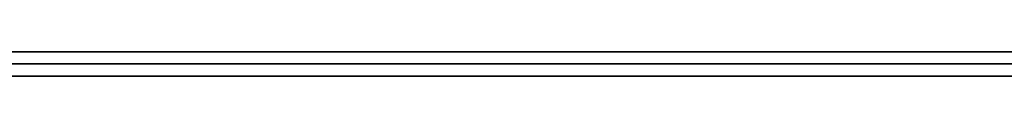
# Model space of a CAD drawing. Extents: x -3.09 to 3.09, y -0.36 to 1.94.
# Tile 94 of 168: x -0.87789 to -0.861605, y 1.8416 to 1.842. Entities that reach past the tile are written whole.
import ezdxf

# ---------------------------------------------------------------- set-up
doc = ezdxf.new("R2010")
doc.units = 0
doc.layers.get('0').update_dxf_attribs({"linetype": 'CONTINUOUS'})

# ---------------------------------------------------------------- blocks, each defined once
blk = doc.blocks.new('*U1')
at = {"extrusion": (0, 1, 0)}
for p, q in [((-3.01875, 1.842, 0.83), (3.01875, 1.842, 0.83)), ((3.01875, 1.842, -0.83), (-3.01875, 1.842, -0.83)), ((-2.92375, 1.842, -0.815), (2.92375, 1.842, -0.815)), ((2.92375, 1.842, 0.815), (-2.92375, 1.842, 0.815)), ((2.92375, 1.842, -0.7525), (-2.92375, 1.842, -0.7525)), ((-2.92375, 1.842, 0.7525), (2.92375, 1.842, 0.7525)), ((-2.45875, 1.842, -0.25), (-0.01875, 1.842, -0.25)), ((-0.01875, 1.842, 0.25), (-2.45875, 1.842, 0.25)), ((-2.45875, 1.8418, 0.25), (-0.01875, 1.8418, 0.25)), ((-0.01875, 1.8418, -0.25), (-2.45875, 1.8418, -0.25)), ((2.92375, 1.8416, -0.815), (-2.92375, 1.8416, -0.815)), ((-2.92375, 1.8416, 0.815), (2.92375, 1.8416, 0.815)), ((2.92375, 1.8416, -0.7525), (-2.92375, 1.8416, -0.7525)), ((-2.92375, 1.8416, 0.7525), (2.92375, 1.8416, 0.7525))]:
    blk.add_line(p, q, dxfattribs=at)
at = {"extrusion": (0, 0, -1)}
for p, q in [((-3.01875, 1.842, 0.83), (3.01875, 1.842, 0.83)), ((2.92375, 1.842, -0.7525), (-2.92375, 1.842, -0.7525)), ((2.92375, 1.842, 0.815), (-2.92375, 1.842, 0.815)), ((-0.01875, 1.842, 0.25), (-2.45875, 1.842, 0.25)), ((-2.45875, 1.8418, 0.25), (-0.01875, 1.8418, 0.25)), ((2.92375, 1.8416, -0.7525), (-2.92375, 1.8416, -0.7525)), ((-2.92375, 1.8416, 0.815), (2.92375, 1.8416, 0.815))]:
    blk.add_line(p, q, dxfattribs=at)
for p, q in [((3.01875, 1.842, -0.83), (-3.01875, 1.842, -0.83)), ((-2.92375, 1.842, 0.7525), (2.92375, 1.842, 0.7525)), ((-2.92375, 1.842, -0.815), (2.92375, 1.842, -0.815)), ((-2.45875, 1.842, -0.25), (-0.01875, 1.842, -0.25)), ((-0.01875, 1.8418, -0.25), (-2.45875, 1.8418, -0.25)), ((-2.92375, 1.8416, 0.7525), (2.92375, 1.8416, 0.7525)), ((2.92375, 1.8416, -0.815), (-2.92375, 1.8416, -0.815))]:
    blk.add_line(p, q)
for points in [[(-0.861605, 1.842, 0.513183), (-0.861825, 1.842, 0.513183), (-0.862045, 1.842, 0.513182), (-0.862264, 1.842, 0.51318), (-0.862483, 1.842, 0.513177), (-0.862702, 1.842, 0.513174), (-0.86292, 1.842, 0.513169), (-0.863138, 1.842, 0.513164), (-0.863355, 1.842, 0.513159), (-0.863572, 1.842, 0.513152), (-0.863789, 1.842, 0.513145), (-0.864005, 1.842, 0.513137), (-0.864221, 1.842, 0.513128), (-0.864436, 1.842, 0.513118), (-0.864651, 1.842, 0.513108), (-0.864865, 1.842, 0.513097), (-0.865079, 1.842, 0.513085), (-0.865293, 1.842, 0.513072), (-0.865506, 1.842, 0.513059), (-0.865719, 1.842, 0.513044), (-0.865931, 1.842, 0.513029), (-0.866143, 1.842, 0.513013), (-0.866355, 1.842, 0.512997), (-0.866566, 1.842, 0.51298), (-0.866776, 1.842, 0.512962), (-0.866987, 1.842, 0.512943), (-0.867196, 1.842, 0.512923), (-0.867406, 1.842, 0.512903), (-0.867615, 1.842, 0.512881), (-0.867823, 1.842, 0.51286), (-0.868031, 1.842, 0.512837), (-0.868239, 1.842, 0.512813), (-0.868446, 1.842, 0.512789), (-0.868653, 1.842, 0.512764), (-0.86886, 1.842, 0.512738), (-0.869066, 1.842, 0.512712), (-0.869271, 1.842, 0.512684), (-0.869476, 1.842, 0.512656), (-0.869681, 1.842, 0.512627), (-0.869886, 1.842, 0.512598), (-0.87009, 1.842, 0.512567), (-0.870293, 1.842, 0.512536), (-0.870496, 1.842, 0.512504), (-0.870699, 1.842, 0.512472), (-0.870901, 1.842, 0.512438), (-0.871103, 1.842, 0.512404), (-0.871304, 1.842, 0.512369), (-0.871505, 1.842, 0.512333), (-0.871706, 1.842, 0.512296), (-0.871906, 1.842, 0.512259), (-0.872106, 1.842, 0.512221), (-0.872305, 1.842, 0.512182), (-0.872504, 1.842, 0.512142), (-0.872702, 1.842, 0.512102), (-0.8729, 1.842, 0.512061), (-0.873098, 1.842, 0.512019), (-0.873295, 1.842, 0.511976), (-0.873492, 1.842, 0.511933), (-0.873688, 1.842, 0.511888), (-0.873884, 1.842, 0.511843), (-0.87408, 1.842, 0.511798), (-0.874275, 1.842, 0.511751), (-0.874469, 1.842, 0.511704), (-0.874664, 1.842, 0.511656), (-0.874857, 1.842, 0.511607), (-0.875051, 1.842, 0.511557), (-0.875244, 1.842, 0.511507), (-0.875436, 1.842, 0.511455), (-0.875628, 1.842, 0.511404), (-0.87582, 1.842, 0.511351), (-0.876011, 1.842, 0.511297), (-0.876202, 1.842, 0.511243), (-0.876393, 1.842, 0.511188), (-0.876583, 1.842, 0.511132), (-0.876772, 1.842, 0.511076), (-0.876962, 1.842, 0.511018), (-0.87715, 1.842, 0.51096), (-0.877339, 1.842, 0.510901), (-0.877527, 1.842, 0.510842), (-0.877714, 1.842, 0.510781), (-0.877901, 1.842, 0.51072)], [(-0.861605, 1.842, 0.513183), (-0.861825, 1.842, 0.513183), (-0.862045, 1.842, 0.513182), (-0.862264, 1.842, 0.51318), (-0.862483, 1.842, 0.513177), (-0.862702, 1.842, 0.513174), (-0.86292, 1.842, 0.513169), (-0.863138, 1.842, 0.513164), (-0.863355, 1.842, 0.513159), (-0.863572, 1.842, 0.513152), (-0.863789, 1.842, 0.513145), (-0.864005, 1.842, 0.513137), (-0.864221, 1.842, 0.513128), (-0.864436, 1.842, 0.513118), (-0.864651, 1.842, 0.513108), (-0.864865, 1.842, 0.513097), (-0.865079, 1.842, 0.513085), (-0.865293, 1.842, 0.513072), (-0.865506, 1.842, 0.513059), (-0.865719, 1.842, 0.513044), (-0.865931, 1.842, 0.513029), (-0.866143, 1.842, 0.513013), (-0.866355, 1.842, 0.512997), (-0.866566, 1.842, 0.51298), (-0.866776, 1.842, 0.512962), (-0.866987, 1.842, 0.512943), (-0.867196, 1.842, 0.512923), (-0.867406, 1.842, 0.512903), (-0.867615, 1.842, 0.512881), (-0.867823, 1.842, 0.51286), (-0.868031, 1.842, 0.512837), (-0.868239, 1.842, 0.512813), (-0.868446, 1.842, 0.512789), (-0.868653, 1.842, 0.512764), (-0.86886, 1.842, 0.512738), (-0.869066, 1.842, 0.512712), (-0.869271, 1.842, 0.512684), (-0.869476, 1.842, 0.512656), (-0.869681, 1.842, 0.512627), (-0.869886, 1.842, 0.512598), (-0.87009, 1.842, 0.512567), (-0.870293, 1.842, 0.512536), (-0.870496, 1.842, 0.512504), (-0.870699, 1.842, 0.512472), (-0.870901, 1.842, 0.512438), (-0.871103, 1.842, 0.512404), (-0.871304, 1.842, 0.512369), (-0.871505, 1.842, 0.512333), (-0.871706, 1.842, 0.512296), (-0.871906, 1.842, 0.512259), (-0.872106, 1.842, 0.512221), (-0.872305, 1.842, 0.512182), (-0.872504, 1.842, 0.512142), (-0.872702, 1.842, 0.512102), (-0.8729, 1.842, 0.512061), (-0.873098, 1.842, 0.512019), (-0.873295, 1.842, 0.511976), (-0.873492, 1.842, 0.511933), (-0.873688, 1.842, 0.511888), (-0.873884, 1.842, 0.511843), (-0.87408, 1.842, 0.511798), (-0.874275, 1.842, 0.511751), (-0.874469, 1.842, 0.511704), (-0.874664, 1.842, 0.511656), (-0.874857, 1.842, 0.511607), (-0.875051, 1.842, 0.511557), (-0.875244, 1.842, 0.511507), (-0.875436, 1.842, 0.511455), (-0.875628, 1.842, 0.511404), (-0.87582, 1.842, 0.511351), (-0.876011, 1.842, 0.511297), (-0.876202, 1.842, 0.511243), (-0.876393, 1.842, 0.511188), (-0.876583, 1.842, 0.511132), (-0.876772, 1.842, 0.511076), (-0.876962, 1.842, 0.511018), (-0.87715, 1.842, 0.51096), (-0.877339, 1.842, 0.510901), (-0.877527, 1.842, 0.510842), (-0.877714, 1.842, 0.510781), (-0.877901, 1.842, 0.51072)], [(-0.878017, 1.842, 0.411464), (-0.877828, 1.842, 0.411402), (-0.87764, 1.842, 0.41134), (-0.877451, 1.842, 0.41128), (-0.877261, 1.842, 0.41122), (-0.877072, 1.842, 0.411161), (-0.876881, 1.842, 0.411103), (-0.876691, 1.842, 0.411046), (-0.8765, 1.842, 0.410989), (-0.876309, 1.842, 0.410934), (-0.876118, 1.842, 0.410878), (-0.875926, 1.842, 0.410824), (-0.875733, 1.842, 0.410771), (-0.875541, 1.842, 0.410718), (-0.875348, 1.842, 0.410666), (-0.875155, 1.842, 0.410615), (-0.874961, 1.842, 0.410564), (-0.874767, 1.842, 0.410515), (-0.874572, 1.842, 0.410466), (-0.874378, 1.842, 0.410418), (-0.874183, 1.842, 0.41037), (-0.873987, 1.842, 0.410324), (-0.873791, 1.842, 0.410278), (-0.873595, 1.842, 0.410233), (-0.873399, 1.842, 0.410189), (-0.873202, 1.842, 0.410145), (-0.873005, 1.842, 0.410103), (-0.872807, 1.842, 0.410061), (-0.872609, 1.842, 0.410019), (-0.872411, 1.842, 0.409979), (-0.872212, 1.842, 0.409939), (-0.872013, 1.842, 0.409901), (-0.871814, 1.842, 0.409862), (-0.871614, 1.842, 0.409825), (-0.871414, 1.842, 0.409789), (-0.871213, 1.842, 0.409753), (-0.871012, 1.842, 0.409718), (-0.870811, 1.842, 0.409683), (-0.87061, 1.842, 0.40965), (-0.870408, 1.842, 0.409617), (-0.870205, 1.842, 0.409585), (-0.870003, 1.842, 0.409554), (-0.8698, 1.842, 0.409524), (-0.869597, 1.842, 0.409494), (-0.869393, 1.842, 0.409465), (-0.869189, 1.842, 0.409437), (-0.868984, 1.842, 0.40941), (-0.86878, 1.842, 0.409383), (-0.868575, 1.842, 0.409357), (-0.868369, 1.842, 0.409332), (-0.868163, 1.842, 0.409308), (-0.867957, 1.842, 0.409285), (-0.86775, 1.842, 0.409262), (-0.867544, 1.842, 0.40924), (-0.867336, 1.842, 0.409219), (-0.867129, 1.842, 0.409198), (-0.866921, 1.842, 0.409179), (-0.866712, 1.842, 0.40916), (-0.866504, 1.842, 0.409142), (-0.866295, 1.842, 0.409125), (-0.866085, 1.842, 0.409108), (-0.865875, 1.842, 0.409092), (-0.865665, 1.842, 0.409077), (-0.865455, 1.842, 0.409063), (-0.865244, 1.842, 0.40905), (-0.865033, 1.842, 0.409037), (-0.864821, 1.842, 0.409025), (-0.864609, 1.842, 0.409014), (-0.864397, 1.842, 0.409003), (-0.864184, 1.842, 0.408994), (-0.863971, 1.842, 0.408985), (-0.863758, 1.842, 0.408977), (-0.863544, 1.842, 0.408969), (-0.86333, 1.842, 0.408963), (-0.863116, 1.842, 0.408957), (-0.862901, 1.842, 0.408952), (-0.862686, 1.842, 0.408948), (-0.86247, 1.842, 0.408944), (-0.862254, 1.842, 0.408942), (-0.862038, 1.842, 0.40894), (-0.861822, 1.842, 0.408939), (-0.861605, 1.842, 0.408938)], [(-0.878017, 1.842, 0.411464), (-0.877828, 1.842, 0.411402), (-0.87764, 1.842, 0.41134), (-0.877451, 1.842, 0.41128), (-0.877261, 1.842, 0.41122), (-0.877072, 1.842, 0.411161), (-0.876881, 1.842, 0.411103), (-0.876691, 1.842, 0.411046), (-0.8765, 1.842, 0.410989), (-0.876309, 1.842, 0.410934), (-0.876118, 1.842, 0.410878), (-0.875926, 1.842, 0.410824), (-0.875733, 1.842, 0.410771), (-0.875541, 1.842, 0.410718), (-0.875348, 1.842, 0.410666), (-0.875155, 1.842, 0.410615), (-0.874961, 1.842, 0.410564), (-0.874767, 1.842, 0.410515), (-0.874572, 1.842, 0.410466), (-0.874378, 1.842, 0.410418), (-0.874183, 1.842, 0.41037), (-0.873987, 1.842, 0.410324), (-0.873791, 1.842, 0.410278), (-0.873595, 1.842, 0.410233), (-0.873399, 1.842, 0.410189), (-0.873202, 1.842, 0.410145), (-0.873005, 1.842, 0.410103), (-0.872807, 1.842, 0.410061), (-0.872609, 1.842, 0.410019), (-0.872411, 1.842, 0.409979), (-0.872212, 1.842, 0.409939), (-0.872013, 1.842, 0.409901), (-0.871814, 1.842, 0.409862), (-0.871614, 1.842, 0.409825), (-0.871414, 1.842, 0.409789), (-0.871213, 1.842, 0.409753), (-0.871012, 1.842, 0.409718), (-0.870811, 1.842, 0.409683), (-0.87061, 1.842, 0.40965), (-0.870408, 1.842, 0.409617), (-0.870205, 1.842, 0.409585), (-0.870003, 1.842, 0.409554), (-0.8698, 1.842, 0.409524), (-0.869597, 1.842, 0.409494), (-0.869393, 1.842, 0.409465), (-0.869189, 1.842, 0.409437), (-0.868984, 1.842, 0.40941), (-0.86878, 1.842, 0.409383), (-0.868575, 1.842, 0.409357), (-0.868369, 1.842, 0.409332), (-0.868163, 1.842, 0.409308), (-0.867957, 1.842, 0.409285), (-0.86775, 1.842, 0.409262), (-0.867544, 1.842, 0.40924), (-0.867336, 1.842, 0.409219), (-0.867129, 1.842, 0.409198), (-0.866921, 1.842, 0.409179), (-0.866712, 1.842, 0.40916), (-0.866504, 1.842, 0.409142), (-0.866295, 1.842, 0.409125), (-0.866085, 1.842, 0.409108), (-0.865875, 1.842, 0.409092), (-0.865665, 1.842, 0.409077), (-0.865455, 1.842, 0.409063), (-0.865244, 1.842, 0.40905), (-0.865033, 1.842, 0.409037), (-0.864821, 1.842, 0.409025), (-0.864609, 1.842, 0.409014), (-0.864397, 1.842, 0.409003), (-0.864184, 1.842, 0.408994), (-0.863971, 1.842, 0.408985), (-0.863758, 1.842, 0.408977), (-0.863544, 1.842, 0.408969), (-0.86333, 1.842, 0.408963), (-0.863116, 1.842, 0.408957), (-0.862901, 1.842, 0.408952), (-0.862686, 1.842, 0.408948), (-0.86247, 1.842, 0.408944), (-0.862254, 1.842, 0.408942), (-0.862038, 1.842, 0.40894), (-0.861822, 1.842, 0.408939), (-0.861605, 1.842, 0.408938)], [(-0.861523, 1.842, 0.420449), (-0.861842, 1.842, 0.42045), (-0.862159, 1.842, 0.420453), (-0.862476, 1.842, 0.420459), (-0.86279, 1.842, 0.420467), (-0.863103, 1.842, 0.420477), (-0.863415, 1.842, 0.42049), (-0.863726, 1.842, 0.420505), (-0.864034, 1.842, 0.420523), (-0.864342, 1.842, 0.420542), (-0.864648, 1.842, 0.420564), (-0.864952, 1.842, 0.420589), (-0.865256, 1.842, 0.420615), (-0.865557, 1.842, 0.420644), (-0.865857, 1.842, 0.420676), (-0.866156, 1.842, 0.420709), (-0.866454, 1.842, 0.420745), (-0.86675, 1.842, 0.420784), (-0.867044, 1.842, 0.420824), (-0.867337, 1.842, 0.420867), (-0.867629, 1.842, 0.420912), (-0.867919, 1.842, 0.42096), (-0.868207, 1.842, 0.42101), (-0.868495, 1.842, 0.421062), (-0.868781, 1.842, 0.421116), (-0.869065, 1.842, 0.421173), (-0.869348, 1.842, 0.421232), (-0.869629, 1.842, 0.421294), (-0.869909, 1.842, 0.421357), (-0.870188, 1.842, 0.421423), (-0.870465, 1.842, 0.421492), (-0.870741, 1.842, 0.421562), (-0.871015, 1.842, 0.421635), (-0.871288, 1.842, 0.421711), (-0.87156, 1.842, 0.421788), (-0.87183, 1.842, 0.421868), (-0.872098, 1.842, 0.421951), (-0.872365, 1.842, 0.422035), (-0.872631, 1.842, 0.422122), (-0.872895, 1.842, 0.422212), (-0.873158, 1.842, 0.422303), (-0.873419, 1.842, 0.422397), (-0.873679, 1.842, 0.422493), (-0.873937, 1.842, 0.422592), (-0.874194, 1.842, 0.422693), (-0.87445, 1.842, 0.422796), (-0.874704, 1.842, 0.422901), (-0.874957, 1.842, 0.423009), (-0.875208, 1.842, 0.423119), (-0.875458, 1.842, 0.423232), (-0.875706, 1.842, 0.423346), (-0.875953, 1.842, 0.423463), (-0.876199, 1.842, 0.423583), (-0.876443, 1.842, 0.423704), (-0.876685, 1.842, 0.423829), (-0.876926, 1.842, 0.423955), (-0.877166, 1.842, 0.424084), (-0.877404, 1.842, 0.424214), (-0.877641, 1.842, 0.424348), (-0.877877, 1.842, 0.424483), (-0.878111, 1.842, 0.424621)], [(-0.877894, 1.842, 0.497549), (-0.87766, 1.842, 0.497685), (-0.877425, 1.842, 0.497819), (-0.877189, 1.842, 0.497951), (-0.876952, 1.842, 0.49808), (-0.876713, 1.842, 0.498207), (-0.876473, 1.842, 0.498332), (-0.876231, 1.842, 0.498455), (-0.875988, 1.842, 0.498575), (-0.875744, 1.842, 0.498693), (-0.875499, 1.842, 0.498809), (-0.875252, 1.842, 0.498922), (-0.875004, 1.842, 0.499033), (-0.874754, 1.842, 0.499142), (-0.874503, 1.842, 0.499249), (-0.874251, 1.842, 0.499353), (-0.873998, 1.842, 0.499455), (-0.873743, 1.842, 0.499555), (-0.873487, 1.842, 0.499652), (-0.873229, 1.842, 0.499747), (-0.87297, 1.842, 0.49984), (-0.87271, 1.842, 0.49993), (-0.872449, 1.842, 0.500019), (-0.872186, 1.842, 0.500105), (-0.871922, 1.842, 0.500188), (-0.871656, 1.842, 0.50027), (-0.871389, 1.842, 0.500349), (-0.871121, 1.842, 0.500425), (-0.870851, 1.842, 0.5005), (-0.870581, 1.842, 0.500572), (-0.870308, 1.842, 0.500642), (-0.870035, 1.842, 0.500709), (-0.86976, 1.842, 0.500775), (-0.869484, 1.842, 0.500838), (-0.869206, 1.842, 0.500899), (-0.868928, 1.842, 0.500957), (-0.868647, 1.842, 0.501013), (-0.868366, 1.842, 0.501067), (-0.868083, 1.842, 0.501118), (-0.867799, 1.842, 0.501168), (-0.867513, 1.842, 0.501215), (-0.867226, 1.842, 0.501259), (-0.866938, 1.842, 0.501302), (-0.866649, 1.842, 0.501342), (-0.866358, 1.842, 0.50138), (-0.866066, 1.842, 0.501415), (-0.865772, 1.842, 0.501448), (-0.865477, 1.842, 0.501479), (-0.865181, 1.842, 0.501508), (-0.864884, 1.842, 0.501534), (-0.864585, 1.842, 0.501558), (-0.864285, 1.842, 0.50158), (-0.863983, 1.842, 0.5016), (-0.86368, 1.842, 0.501617), (-0.863376, 1.842, 0.501632), (-0.863071, 1.842, 0.501644), (-0.862764, 1.842, 0.501655), (-0.862456, 1.842, 0.501663), (-0.862146, 1.842, 0.501668), (-0.861835, 1.842, 0.501672), (-0.861523, 1.842, 0.501673)], [(-0.861523, 1.842, 0.420449), (-0.861842, 1.842, 0.42045), (-0.862159, 1.842, 0.420453), (-0.862476, 1.842, 0.420459), (-0.86279, 1.842, 0.420467), (-0.863103, 1.842, 0.420477), (-0.863415, 1.842, 0.42049), (-0.863726, 1.842, 0.420505), (-0.864034, 1.842, 0.420523), (-0.864342, 1.842, 0.420542), (-0.864648, 1.842, 0.420564), (-0.864952, 1.842, 0.420589), (-0.865256, 1.842, 0.420615), (-0.865557, 1.842, 0.420644), (-0.865857, 1.842, 0.420676), (-0.866156, 1.842, 0.420709), (-0.866454, 1.842, 0.420745), (-0.86675, 1.842, 0.420784), (-0.867044, 1.842, 0.420824), (-0.867337, 1.842, 0.420867), (-0.867629, 1.842, 0.420912), (-0.867919, 1.842, 0.42096), (-0.868207, 1.842, 0.42101), (-0.868495, 1.842, 0.421062), (-0.868781, 1.842, 0.421116), (-0.869065, 1.842, 0.421173), (-0.869348, 1.842, 0.421232), (-0.869629, 1.842, 0.421294), (-0.869909, 1.842, 0.421357), (-0.870188, 1.842, 0.421423), (-0.870465, 1.842, 0.421492), (-0.870741, 1.842, 0.421562), (-0.871015, 1.842, 0.421635), (-0.871288, 1.842, 0.421711), (-0.87156, 1.842, 0.421788), (-0.87183, 1.842, 0.421868), (-0.872098, 1.842, 0.421951), (-0.872365, 1.842, 0.422035), (-0.872631, 1.842, 0.422122), (-0.872895, 1.842, 0.422212), (-0.873158, 1.842, 0.422303), (-0.873419, 1.842, 0.422397), (-0.873679, 1.842, 0.422493), (-0.873937, 1.842, 0.422592), (-0.874194, 1.842, 0.422693), (-0.87445, 1.842, 0.422796), (-0.874704, 1.842, 0.422901), (-0.874957, 1.842, 0.423009), (-0.875208, 1.842, 0.423119), (-0.875458, 1.842, 0.423232), (-0.875706, 1.842, 0.423346), (-0.875953, 1.842, 0.423463), (-0.876199, 1.842, 0.423583), (-0.876443, 1.842, 0.423704), (-0.876685, 1.842, 0.423829), (-0.876926, 1.842, 0.423955), (-0.877166, 1.842, 0.424084), (-0.877404, 1.842, 0.424214), (-0.877641, 1.842, 0.424348), (-0.877877, 1.842, 0.424483), (-0.878111, 1.842, 0.424621)], [(-0.877894, 1.842, 0.497549), (-0.87766, 1.842, 0.497685), (-0.877425, 1.842, 0.497819), (-0.877189, 1.842, 0.497951), (-0.876952, 1.842, 0.49808), (-0.876713, 1.842, 0.498207), (-0.876473, 1.842, 0.498332), (-0.876231, 1.842, 0.498455), (-0.875988, 1.842, 0.498575), (-0.875744, 1.842, 0.498693), (-0.875499, 1.842, 0.498809), (-0.875252, 1.842, 0.498922), (-0.875004, 1.842, 0.499033), (-0.874754, 1.842, 0.499142), (-0.874503, 1.842, 0.499249), (-0.874251, 1.842, 0.499353), (-0.873998, 1.842, 0.499455), (-0.873743, 1.842, 0.499555), (-0.873487, 1.842, 0.499652), (-0.873229, 1.842, 0.499747), (-0.87297, 1.842, 0.49984), (-0.87271, 1.842, 0.49993), (-0.872449, 1.842, 0.500019), (-0.872186, 1.842, 0.500105), (-0.871922, 1.842, 0.500188), (-0.871656, 1.842, 0.50027), (-0.871389, 1.842, 0.500349), (-0.871121, 1.842, 0.500425), (-0.870851, 1.842, 0.5005), (-0.870581, 1.842, 0.500572), (-0.870308, 1.842, 0.500642), (-0.870035, 1.842, 0.500709), (-0.86976, 1.842, 0.500775), (-0.869484, 1.842, 0.500838), (-0.869206, 1.842, 0.500899), (-0.868928, 1.842, 0.500957), (-0.868647, 1.842, 0.501013), (-0.868366, 1.842, 0.501067), (-0.868083, 1.842, 0.501118), (-0.867799, 1.842, 0.501168), (-0.867513, 1.842, 0.501215), (-0.867226, 1.842, 0.501259), (-0.866938, 1.842, 0.501302), (-0.866649, 1.842, 0.501342), (-0.866358, 1.842, 0.50138), (-0.866066, 1.842, 0.501415), (-0.865772, 1.842, 0.501448), (-0.865477, 1.842, 0.501479), (-0.865181, 1.842, 0.501508), (-0.864884, 1.842, 0.501534), (-0.864585, 1.842, 0.501558), (-0.864285, 1.842, 0.50158), (-0.863983, 1.842, 0.5016), (-0.86368, 1.842, 0.501617), (-0.863376, 1.842, 0.501632), (-0.863071, 1.842, 0.501644), (-0.862764, 1.842, 0.501655), (-0.862456, 1.842, 0.501663), (-0.862146, 1.842, 0.501668), (-0.861835, 1.842, 0.501672), (-0.861523, 1.842, 0.501673)], [(-0.861605, 1.842, 0.408938), (-0.861379, 1.842, 0.408939)], [(-0.861379, 1.842, 0.513183), (-0.861605, 1.842, 0.513183)], [(-0.861605, 1.842, 0.408938), (-0.861379, 1.842, 0.408939)], [(-0.861379, 1.842, 0.513183), (-0.861605, 1.842, 0.513183)], [(-0.878128, 1.8416, 0.510645), (-0.877847, 1.8416, 0.510738), (-0.877565, 1.8416, 0.510829), (-0.877282, 1.8416, 0.510919), (-0.876999, 1.8416, 0.511007), (-0.876714, 1.8416, 0.511093), (-0.876429, 1.8416, 0.511178), (-0.876142, 1.8416, 0.51126), (-0.875855, 1.8416, 0.511341), (-0.875566, 1.8416, 0.51142), (-0.875277, 1.8416, 0.511498), (-0.874987, 1.8416, 0.511574), (-0.874696, 1.8416, 0.511648), (-0.874403, 1.8416, 0.51172), (-0.87411, 1.8416, 0.51179), (-0.873816, 1.8416, 0.511859), (-0.873521, 1.8416, 0.511926), (-0.873225, 1.8416, 0.511991), (-0.872928, 1.8416, 0.512055), (-0.87263, 1.8416, 0.512117), (-0.872332, 1.8416, 0.512177), (-0.872032, 1.8416, 0.512235), (-0.871731, 1.8416, 0.512292), (-0.871429, 1.8416, 0.512347), (-0.871127, 1.8416, 0.5124), (-0.870823, 1.8416, 0.512451), (-0.870518, 1.8416, 0.512501), (-0.870213, 1.8416, 0.512549), (-0.869906, 1.8416, 0.512595), (-0.869599, 1.8416, 0.512639), (-0.869291, 1.8416, 0.512682), (-0.868981, 1.8416, 0.512723), (-0.868671, 1.8416, 0.512762), (-0.86836, 1.8416, 0.512799), (-0.868048, 1.8416, 0.512835), (-0.867735, 1.8416, 0.512869), (-0.867421, 1.8416, 0.512901), (-0.867106, 1.8416, 0.512932), (-0.86679, 1.8416, 0.51296), (-0.866473, 1.8416, 0.512987), (-0.866155, 1.8416, 0.513013), (-0.865836, 1.8416, 0.513036), (-0.865516, 1.8416, 0.513058), (-0.865195, 1.8416, 0.513078), (-0.864874, 1.8416, 0.513096), (-0.864551, 1.8416, 0.513113), (-0.864228, 1.8416, 0.513128), (-0.863903, 1.8416, 0.513141), (-0.863578, 1.8416, 0.513152), (-0.863251, 1.8416, 0.513161), (-0.862924, 1.8416, 0.513169), (-0.862595, 1.8416, 0.513175), (-0.862266, 1.8416, 0.51318), (-0.861936, 1.8416, 0.513182), (-0.861605, 1.8416, 0.513183)], [(-0.878128, 1.8416, 0.510645), (-0.877847, 1.8416, 0.510738), (-0.877565, 1.8416, 0.510829), (-0.877282, 1.8416, 0.510919), (-0.876999, 1.8416, 0.511007), (-0.876714, 1.8416, 0.511093), (-0.876429, 1.8416, 0.511178), (-0.876142, 1.8416, 0.51126), (-0.875855, 1.8416, 0.511341), (-0.875566, 1.8416, 0.51142), (-0.875277, 1.8416, 0.511498), (-0.874987, 1.8416, 0.511574), (-0.874696, 1.8416, 0.511648), (-0.874403, 1.8416, 0.51172), (-0.87411, 1.8416, 0.51179), (-0.873816, 1.8416, 0.511859), (-0.873521, 1.8416, 0.511926), (-0.873225, 1.8416, 0.511991), (-0.872928, 1.8416, 0.512055), (-0.87263, 1.8416, 0.512117), (-0.872332, 1.8416, 0.512177), (-0.872032, 1.8416, 0.512235), (-0.871731, 1.8416, 0.512292), (-0.871429, 1.8416, 0.512347), (-0.871127, 1.8416, 0.5124), (-0.870823, 1.8416, 0.512451), (-0.870518, 1.8416, 0.512501), (-0.870213, 1.8416, 0.512549), (-0.869906, 1.8416, 0.512595), (-0.869599, 1.8416, 0.512639), (-0.869291, 1.8416, 0.512682), (-0.868981, 1.8416, 0.512723), (-0.868671, 1.8416, 0.512762), (-0.86836, 1.8416, 0.512799), (-0.868048, 1.8416, 0.512835), (-0.867735, 1.8416, 0.512869), (-0.867421, 1.8416, 0.512901), (-0.867106, 1.8416, 0.512932), (-0.86679, 1.8416, 0.51296), (-0.866473, 1.8416, 0.512987), (-0.866155, 1.8416, 0.513013), (-0.865836, 1.8416, 0.513036), (-0.865516, 1.8416, 0.513058), (-0.865195, 1.8416, 0.513078), (-0.864874, 1.8416, 0.513096), (-0.864551, 1.8416, 0.513113), (-0.864228, 1.8416, 0.513128), (-0.863903, 1.8416, 0.513141), (-0.863578, 1.8416, 0.513152), (-0.863251, 1.8416, 0.513161), (-0.862924, 1.8416, 0.513169), (-0.862595, 1.8416, 0.513175), (-0.862266, 1.8416, 0.51318), (-0.861936, 1.8416, 0.513182), (-0.861605, 1.8416, 0.513183)], [(-0.861605, 1.8416, 0.408938), (-0.861931, 1.8416, 0.408939), (-0.862256, 1.8416, 0.408942), (-0.862581, 1.8416, 0.408946), (-0.862904, 1.8416, 0.408952), (-0.863227, 1.8416, 0.40896), (-0.863549, 1.8416, 0.40897), (-0.86387, 1.8416, 0.408981), (-0.864191, 1.8416, 0.408994), (-0.864511, 1.8416, 0.409009), (-0.864829, 1.8416, 0.409025), (-0.865147, 1.8416, 0.409044), (-0.865465, 1.8416, 0.409064), (-0.865781, 1.8416, 0.409085), (-0.866097, 1.8416, 0.409109), (-0.866411, 1.8416, 0.409134), (-0.866725, 1.8416, 0.409161), (-0.867039, 1.8416, 0.40919), (-0.867351, 1.8416, 0.40922), (-0.867663, 1.8416, 0.409253), (-0.867973, 1.8416, 0.409287), (-0.868283, 1.8416, 0.409322), (-0.868592, 1.8416, 0.40936), (-0.868901, 1.8416, 0.409399), (-0.869208, 1.8416, 0.40944), (-0.869515, 1.8416, 0.409482), (-0.869821, 1.8416, 0.409527), (-0.870126, 1.8416, 0.409573), (-0.87043, 1.8416, 0.409621), (-0.870733, 1.8416, 0.40967), (-0.871036, 1.8416, 0.409722), (-0.871338, 1.8416, 0.409775), (-0.871639, 1.8416, 0.40983), (-0.871939, 1.8416, 0.409886), (-0.872239, 1.8416, 0.409945), (-0.872537, 1.8416, 0.410005), (-0.872835, 1.8416, 0.410067), (-0.873132, 1.8416, 0.41013), (-0.873428, 1.8416, 0.410195), (-0.873723, 1.8416, 0.410262), (-0.874018, 1.8416, 0.410331), (-0.874312, 1.8416, 0.410402), (-0.874605, 1.8416, 0.410474), (-0.874897, 1.8416, 0.410548), (-0.875188, 1.8416, 0.410624), (-0.875479, 1.8416, 0.410701), (-0.875768, 1.8416, 0.41078), (-0.876057, 1.8416, 0.410861), (-0.876345, 1.8416, 0.410944), (-0.876632, 1.8416, 0.411028), (-0.876919, 1.8416, 0.411115), (-0.877205, 1.8416, 0.411203), (-0.877489, 1.8416, 0.411292), (-0.877773, 1.8416, 0.411384), (-0.878057, 1.8416, 0.411477)], [(-0.861605, 1.8416, 0.408938), (-0.861931, 1.8416, 0.408939), (-0.862256, 1.8416, 0.408942), (-0.862581, 1.8416, 0.408946), (-0.862904, 1.8416, 0.408952), (-0.863227, 1.8416, 0.40896), (-0.863549, 1.8416, 0.40897), (-0.86387, 1.8416, 0.408981), (-0.864191, 1.8416, 0.408994), (-0.864511, 1.8416, 0.409009), (-0.864829, 1.8416, 0.409025), (-0.865147, 1.8416, 0.409044), (-0.865465, 1.8416, 0.409064), (-0.865781, 1.8416, 0.409085), (-0.866097, 1.8416, 0.409109), (-0.866411, 1.8416, 0.409134), (-0.866725, 1.8416, 0.409161), (-0.867039, 1.8416, 0.40919), (-0.867351, 1.8416, 0.40922), (-0.867663, 1.8416, 0.409253), (-0.867973, 1.8416, 0.409287), (-0.868283, 1.8416, 0.409322), (-0.868592, 1.8416, 0.40936), (-0.868901, 1.8416, 0.409399), (-0.869208, 1.8416, 0.40944), (-0.869515, 1.8416, 0.409482), (-0.869821, 1.8416, 0.409527), (-0.870126, 1.8416, 0.409573), (-0.87043, 1.8416, 0.409621), (-0.870733, 1.8416, 0.40967), (-0.871036, 1.8416, 0.409722), (-0.871338, 1.8416, 0.409775), (-0.871639, 1.8416, 0.40983), (-0.871939, 1.8416, 0.409886), (-0.872239, 1.8416, 0.409945), (-0.872537, 1.8416, 0.410005), (-0.872835, 1.8416, 0.410067), (-0.873132, 1.8416, 0.41013), (-0.873428, 1.8416, 0.410195), (-0.873723, 1.8416, 0.410262), (-0.874018, 1.8416, 0.410331), (-0.874312, 1.8416, 0.410402), (-0.874605, 1.8416, 0.410474), (-0.874897, 1.8416, 0.410548), (-0.875188, 1.8416, 0.410624), (-0.875479, 1.8416, 0.410701), (-0.875768, 1.8416, 0.41078), (-0.876057, 1.8416, 0.410861), (-0.876345, 1.8416, 0.410944), (-0.876632, 1.8416, 0.411028), (-0.876919, 1.8416, 0.411115), (-0.877205, 1.8416, 0.411203), (-0.877489, 1.8416, 0.411292), (-0.877773, 1.8416, 0.411384), (-0.878057, 1.8416, 0.411477)], [(-0.861523, 1.8416, 0.420449), (-0.862002, 1.8416, 0.420451), (-0.862478, 1.8416, 0.420459), (-0.862951, 1.8416, 0.420472), (-0.86342, 1.8416, 0.42049), (-0.863886, 1.8416, 0.420514), (-0.864349, 1.8416, 0.420543), (-0.864809, 1.8416, 0.420577), (-0.865265, 1.8416, 0.420616), (-0.865718, 1.8416, 0.420661), (-0.866168, 1.8416, 0.420711), (-0.866615, 1.8416, 0.420766), (-0.867058, 1.8416, 0.420826), (-0.867498, 1.8416, 0.420892), (-0.867935, 1.8416, 0.420962), (-0.868368, 1.8416, 0.421038), (-0.868799, 1.8416, 0.42112), (-0.869226, 1.8416, 0.421206), (-0.869649, 1.8416, 0.421298), (-0.87007, 1.8416, 0.421395), (-0.870487, 1.8416, 0.421497), (-0.870901, 1.8416, 0.421605), (-0.871312, 1.8416, 0.421717), (-0.871719, 1.8416, 0.421835), (-0.872123, 1.8416, 0.421959), (-0.872524, 1.8416, 0.422087), (-0.872922, 1.8416, 0.422221), (-0.873316, 1.8416, 0.42236), (-0.873708, 1.8416, 0.422504), (-0.874095, 1.8416, 0.422653), (-0.87448, 1.8416, 0.422808), (-0.874862, 1.8416, 0.422968), (-0.87524, 1.8416, 0.423133), (-0.875615, 1.8416, 0.423304), (-0.875986, 1.8416, 0.423479), (-0.876354, 1.8416, 0.42366), (-0.87672, 1.8416, 0.423846), (-0.877081, 1.8416, 0.424038), (-0.87744, 1.8416, 0.424234), (-0.877795, 1.8416, 0.424436), (-0.878147, 1.8416, 0.424643)], [(-0.87793, 1.8416, 0.497527), (-0.877579, 1.8416, 0.497732), (-0.877225, 1.8416, 0.497931), (-0.876867, 1.8416, 0.498125), (-0.876507, 1.8416, 0.498315), (-0.876143, 1.8416, 0.498499), (-0.875777, 1.8416, 0.498677), (-0.875407, 1.8416, 0.498851), (-0.875035, 1.8416, 0.499019), (-0.874659, 1.8416, 0.499183), (-0.874281, 1.8416, 0.499341), (-0.873899, 1.8416, 0.499494), (-0.873515, 1.8416, 0.499641), (-0.873127, 1.8416, 0.499784), (-0.872737, 1.8416, 0.499921), (-0.872343, 1.8416, 0.500053), (-0.871947, 1.8416, 0.50018), (-0.871547, 1.8416, 0.500302), (-0.871144, 1.8416, 0.500419), (-0.870739, 1.8416, 0.50053), (-0.87033, 1.8416, 0.500636), (-0.869918, 1.8416, 0.500738), (-0.869504, 1.8416, 0.500833), (-0.869086, 1.8416, 0.500924), (-0.868665, 1.8416, 0.50101), (-0.868241, 1.8416, 0.50109), (-0.867815, 1.8416, 0.501165), (-0.867385, 1.8416, 0.501235), (-0.866952, 1.8416, 0.5013), (-0.866516, 1.8416, 0.501359), (-0.866077, 1.8416, 0.501414), (-0.865635, 1.8416, 0.501463), (-0.865191, 1.8416, 0.501507), (-0.864743, 1.8416, 0.501546), (-0.864292, 1.8416, 0.50158), (-0.863838, 1.8416, 0.501608), (-0.863381, 1.8416, 0.501632), (-0.862921, 1.8416, 0.50165), (-0.862458, 1.8416, 0.501663), (-0.861992, 1.8416, 0.50167), (-0.861523, 1.8416, 0.501673)], [(-0.861523, 1.8416, 0.420449), (-0.862002, 1.8416, 0.420451), (-0.862478, 1.8416, 0.420459), (-0.862951, 1.8416, 0.420472), (-0.86342, 1.8416, 0.42049), (-0.863886, 1.8416, 0.420514), (-0.864349, 1.8416, 0.420543), (-0.864809, 1.8416, 0.420577), (-0.865265, 1.8416, 0.420616), (-0.865718, 1.8416, 0.420661), (-0.866168, 1.8416, 0.420711), (-0.866615, 1.8416, 0.420766), (-0.867058, 1.8416, 0.420826), (-0.867498, 1.8416, 0.420892), (-0.867935, 1.8416, 0.420962), (-0.868368, 1.8416, 0.421038), (-0.868799, 1.8416, 0.42112), (-0.869226, 1.8416, 0.421206), (-0.869649, 1.8416, 0.421298), (-0.87007, 1.8416, 0.421395), (-0.870487, 1.8416, 0.421497), (-0.870901, 1.8416, 0.421605), (-0.871312, 1.8416, 0.421717), (-0.871719, 1.8416, 0.421835), (-0.872123, 1.8416, 0.421959), (-0.872524, 1.8416, 0.422087), (-0.872922, 1.8416, 0.422221), (-0.873316, 1.8416, 0.42236), (-0.873708, 1.8416, 0.422504), (-0.874095, 1.8416, 0.422653), (-0.87448, 1.8416, 0.422808), (-0.874862, 1.8416, 0.422968), (-0.87524, 1.8416, 0.423133), (-0.875615, 1.8416, 0.423304), (-0.875986, 1.8416, 0.423479), (-0.876354, 1.8416, 0.42366), (-0.87672, 1.8416, 0.423846), (-0.877081, 1.8416, 0.424038), (-0.87744, 1.8416, 0.424234), (-0.877795, 1.8416, 0.424436), (-0.878147, 1.8416, 0.424643)], [(-0.87793, 1.8416, 0.497527), (-0.877579, 1.8416, 0.497732), (-0.877225, 1.8416, 0.497931), (-0.876867, 1.8416, 0.498125), (-0.876507, 1.8416, 0.498315), (-0.876143, 1.8416, 0.498499), (-0.875777, 1.8416, 0.498677), (-0.875407, 1.8416, 0.498851), (-0.875035, 1.8416, 0.499019), (-0.874659, 1.8416, 0.499183), (-0.874281, 1.8416, 0.499341), (-0.873899, 1.8416, 0.499494), (-0.873515, 1.8416, 0.499641), (-0.873127, 1.8416, 0.499784), (-0.872737, 1.8416, 0.499921), (-0.872343, 1.8416, 0.500053), (-0.871947, 1.8416, 0.50018), (-0.871547, 1.8416, 0.500302), (-0.871144, 1.8416, 0.500419), (-0.870739, 1.8416, 0.50053), (-0.87033, 1.8416, 0.500636), (-0.869918, 1.8416, 0.500738), (-0.869504, 1.8416, 0.500833), (-0.869086, 1.8416, 0.500924), (-0.868665, 1.8416, 0.50101), (-0.868241, 1.8416, 0.50109), (-0.867815, 1.8416, 0.501165), (-0.867385, 1.8416, 0.501235), (-0.866952, 1.8416, 0.5013), (-0.866516, 1.8416, 0.501359), (-0.866077, 1.8416, 0.501414), (-0.865635, 1.8416, 0.501463), (-0.865191, 1.8416, 0.501507), (-0.864743, 1.8416, 0.501546), (-0.864292, 1.8416, 0.50158), (-0.863838, 1.8416, 0.501608), (-0.863381, 1.8416, 0.501632), (-0.862921, 1.8416, 0.50165), (-0.862458, 1.8416, 0.501663), (-0.861992, 1.8416, 0.50167), (-0.861523, 1.8416, 0.501673)], [(-0.861266, 1.8416, 0.408939), (-0.861605, 1.8416, 0.408938)], [(-0.861605, 1.8416, 0.513183), (-0.861266, 1.8416, 0.513182)], [(-0.861266, 1.8416, 0.408939), (-0.861605, 1.8416, 0.408938)], [(-0.861605, 1.8416, 0.513183), (-0.861266, 1.8416, 0.513182)]]:
    blk.add_polyline3d(points)

msp = doc.modelspace()

# ---------------------------------------------------------------- block references
msp.add_blockref('*U1', (0, 0))

doc.saveas('drawing.dxf')
